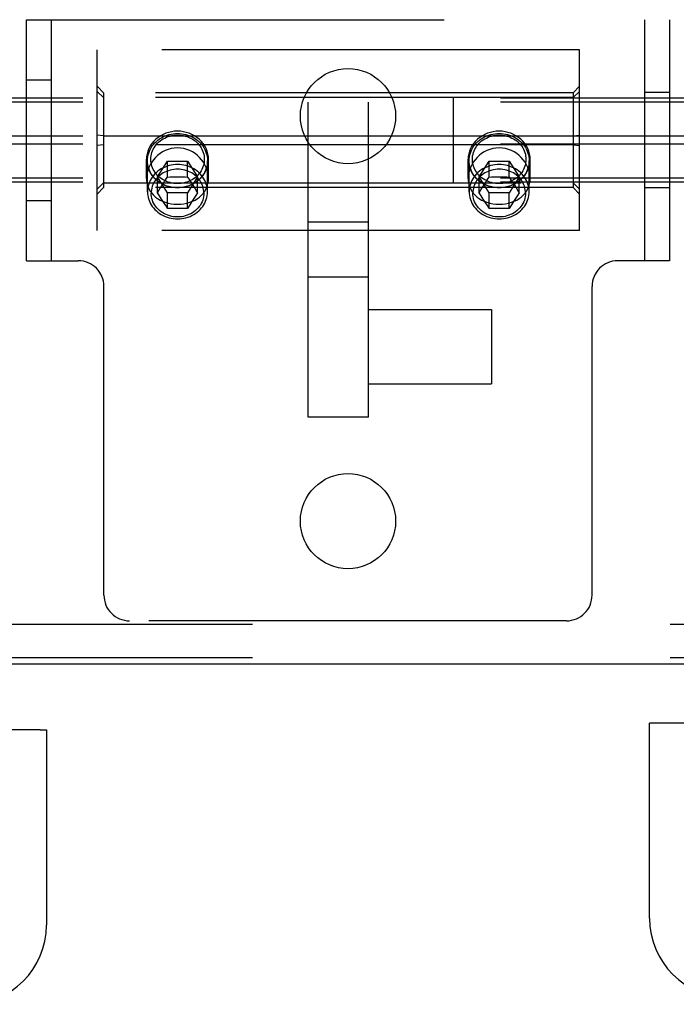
# Model space of a CAD drawing. Header units: inches. Extents: x 0 to 236, y 0 to 153.
# Tile 71 of 95: x 90.84 to 92.88, y 110.48 to 113.54. Entities that reach past the tile are written whole.
import ezdxf

# ---------------------------------------------------------------- set-up
doc = ezdxf.new("R2010")
doc.units = ezdxf.units.IN
doc.header["$LTSCALE"] = 12.986111
doc.header["$MEASUREMENT"] = 0
doc.linetypes.add('HIDDEN', pattern=[0.2, 0.1, -0.1])
doc.layers.get('0').update_dxf_attribs({"linetype": 'CONTINUOUS'})
for name, color, linetype in [('DEFAULT_2', 8, 'HIDDEN'), ('DOOR_2_ASSEMBLY', 7, 'CONTINUOUS'), ('DOOR_3_ASSEMBLY', 7, 'CONTINUOUS')]:
    doc.layers.add(name, color=color, linetype=linetype)

msp = doc.modelspace()

# ---------------------------------------------------------------- linework, layer by layer
at = {"color": 7, "linetype": 'Continuous'}
msp.add_line((171.0508, 111.5355), (53.1758, 111.5355), dxfattribs=at)
at = {"layer": 'DEFAULT_2', "color": 8, "linetype": 'HIDDEN'}
for p, q in [((90.8633, 112.7905), (90.8633, 113.5405)), ((90.8633, 113.5405), (92.8633, 113.5405)), ((90.9413, 112.7905), (90.9413, 113.5405)), ((92.7853, 113.5405), (92.7853, 112.7905)), ((92.8633, 113.5405), (92.8633, 112.7905)), ((91.0833, 112.8845), (91.0833, 113.4465)), ((92.5833, 113.4465), (91.0833, 113.4465)), ((92.5833, 112.8845), (92.5833, 113.4465)), ((90.8633, 113.353), (90.9413, 113.353)), ((91.1033, 113.3125), (91.0833, 113.3335)), ((92.5633, 113.3125), (92.5833, 113.3335)), ((91.1033, 113.2984), (91.0833, 113.3173)), ((91.1033, 113.3125), (91.1033, 113.0185)), ((92.5633, 113.3125), (91.1033, 113.3125)), ((92.5633, 113.2984), (92.5833, 113.3173)), ((92.5633, 113.3125), (92.5633, 113.0185)), ((92.8633, 113.3135), (92.7853, 113.3135)), ((135.1913, 113.2966), (53.1133, 113.2966)), ((135.1913, 113.284), (53.1133, 113.284)), ((92.5633, 113.2984), (91.1033, 113.2984)), ((91.7396, 112.3037), (91.7396, 113.2842)), ((91.9271, 112.3037), (91.9271, 113.2842)), ((92.1913, 113.0349), (92.1913, 113.2966)), ((135.1913, 113.1783), (53.1133, 113.1783)), ((91.1033, 113.1796), (91.0833, 113.1816)), ((91.1033, 113.1796), (92.5633, 113.1796)), ((92.5633, 113.1796), (92.5833, 113.1816)), ((135.1913, 113.1532), (53.1133, 113.1532)), ((91.1033, 113.1513), (91.0833, 113.1493)), ((92.5633, 113.1513), (91.1033, 113.1513)), ((92.5633, 113.1513), (92.5833, 113.1493)), ((91.2368, 113.0467), (91.2368, 113.1061)), ((91.2401, 113.0053), (91.2401, 113.1019)), ((91.271, 113.0512), (91.3021, 113.1001)), ((91.3021, 113.051), (91.3021, 113.1001)), ((91.3021, 113.1001), (91.3645, 113.1001)), ((91.3645, 113.051), (91.3645, 113.1001)), ((91.3645, 113.1001), (91.3957, 113.0512)), ((91.4266, 113.0053), (91.4266, 113.1019)), ((91.4298, 113.0467), (91.4298, 113.1061)), ((92.2368, 113.0467), (92.2368, 113.1061)), ((92.2401, 113.0053), (92.2401, 113.1019)), ((92.271, 113.0512), (92.3021, 113.1001)), ((92.3021, 113.051), (92.3021, 113.1001)), ((92.3021, 113.1001), (92.3645, 113.1001)), ((92.3645, 113.051), (92.3645, 113.1001)), ((92.3645, 113.1001), (92.3957, 113.0512)), ((92.4266, 113.0053), (92.4266, 113.1019)), ((92.4298, 113.0467), (92.4298, 113.1061)), ((135.1913, 113.0475), (53.1133, 113.0475)), ((135.1913, 113.0349), (53.1133, 113.0349)), ((91.1033, 113.0326), (91.0833, 113.0137)), ((91.1033, 113.0326), (92.5633, 113.0326)), ((91.271, 113.0021), (91.271, 113.0512)), ((91.3021, 113.0022), (91.271, 113.0512)), ((91.2816, 113.0191), (91.2873, 113.0281)), ((91.2873, 113.0281), (91.2932, 113.0373)), ((91.2932, 113.0373), (91.2984, 113.0453)), ((91.2984, 113.0453), (91.3021, 113.051)), ((91.3021, 113.051), (91.31, 113.0512)), ((91.31, 113.0512), (91.3177, 113.0513)), ((91.3177, 113.0513), (91.3255, 113.0513)), ((91.3255, 113.0513), (91.3333, 113.0514)), ((91.3333, 113.0514), (91.3412, 113.0513)), ((91.3412, 113.0513), (91.349, 113.0513)), ((91.349, 113.0513), (91.3567, 113.0512)), ((91.3567, 113.0512), (91.3645, 113.051)), ((91.3957, 113.0512), (91.3645, 113.0022)), ((91.3645, 113.051), (91.37, 113.0426)), ((91.37, 113.0426), (91.3765, 113.0324)), ((91.3765, 113.0324), (91.3829, 113.0225)), ((91.3957, 113.0021), (91.3957, 113.0512)), ((92.271, 113.0021), (92.271, 113.0512)), ((92.3021, 113.0022), (92.271, 113.0512)), ((92.2816, 113.0191), (92.2873, 113.0281)), ((92.2873, 113.0281), (92.2932, 113.0373)), ((92.2932, 113.0373), (92.2984, 113.0453)), ((92.2984, 113.0453), (92.3021, 113.051)), ((92.3021, 113.051), (92.31, 113.0512)), ((92.31, 113.0512), (92.3177, 113.0513)), ((92.3177, 113.0513), (92.3255, 113.0513)), ((92.3255, 113.0513), (92.3333, 113.0514)), ((92.3333, 113.0514), (92.3412, 113.0513)), ((92.3412, 113.0513), (92.349, 113.0513)), ((92.349, 113.0513), (92.3567, 113.0512)), ((92.3567, 113.0512), (92.3645, 113.051)), ((92.3957, 113.0512), (92.3645, 113.0022)), ((92.3645, 113.051), (92.37, 113.0426)), ((92.37, 113.0426), (92.3765, 113.0324)), ((92.3765, 113.0324), (92.3829, 113.0225)), ((92.3957, 113.0021), (92.3957, 113.0512)), ((92.5633, 113.0326), (92.5833, 113.0137)), ((91.1033, 113.0185), (91.0833, 112.9975)), ((92.5633, 113.0185), (91.1033, 113.0185)), ((91.271, 113.0021), (91.2763, 113.0107)), ((91.2774, 112.9922), (91.271, 113.0021)), ((91.2763, 113.0107), (91.2816, 113.0191)), ((91.3021, 112.9532), (91.3021, 113.0022)), ((91.3645, 113.0022), (91.3021, 113.0022)), ((91.3645, 112.9532), (91.3645, 113.0022)), ((91.3829, 113.0225), (91.3882, 113.0141)), ((91.3882, 113.0141), (91.3935, 113.0055)), ((91.3957, 113.0021), (91.3903, 112.9939)), ((91.3935, 113.0055), (91.3957, 113.0021)), ((92.271, 113.0021), (92.2763, 113.0107)), ((92.2774, 112.9922), (92.271, 113.0021)), ((92.2763, 113.0107), (92.2816, 113.0191)), ((92.3021, 112.9532), (92.3021, 113.0022)), ((92.3645, 113.0022), (92.3021, 113.0022)), ((92.3645, 112.9532), (92.3645, 113.0022)), ((92.3829, 113.0225), (92.3882, 113.0141)), ((92.3882, 113.0141), (92.3935, 113.0055)), ((92.3957, 113.0021), (92.3903, 112.9939)), ((92.3935, 113.0055), (92.3957, 113.0021)), ((92.5633, 113.0185), (92.5833, 112.9975)), ((92.8633, 113.0175), (92.7853, 113.0175)), ((90.8633, 112.978), (90.9413, 112.978)), ((91.2838, 112.9823), (91.2774, 112.9922)), ((91.2901, 112.9724), (91.2838, 112.9823)), ((91.2966, 112.962), (91.2901, 112.9724)), ((91.3717, 112.9648), (91.3645, 112.9532)), ((91.378, 112.9746), (91.3717, 112.9648)), ((91.3839, 112.984), (91.378, 112.9746)), ((91.3903, 112.9939), (91.3839, 112.984)), ((92.2838, 112.9823), (92.2774, 112.9922)), ((92.2901, 112.9724), (92.2838, 112.9823)), ((92.2966, 112.962), (92.2901, 112.9724)), ((92.3717, 112.9648), (92.3645, 112.9532)), ((92.378, 112.9746), (92.3717, 112.9648)), ((92.3839, 112.984), (92.378, 112.9746)), ((92.3903, 112.9939), (92.3839, 112.984)), ((91.3021, 112.9532), (91.2966, 112.962)), ((91.31, 112.9533), (91.3021, 112.9532)), ((91.3177, 112.9534), (91.31, 112.9533)), ((91.3255, 112.9535), (91.3177, 112.9534)), ((91.3333, 112.9535), (91.3255, 112.9535)), ((91.3412, 112.9535), (91.3333, 112.9535)), ((91.349, 112.9534), (91.3412, 112.9535)), ((91.3567, 112.9533), (91.349, 112.9534)), ((91.3645, 112.9532), (91.3567, 112.9533)), ((92.3021, 112.9532), (92.2966, 112.962)), ((92.31, 112.9533), (92.3021, 112.9532)), ((92.3177, 112.9534), (92.31, 112.9533)), ((92.3255, 112.9535), (92.3177, 112.9534)), ((92.3333, 112.9535), (92.3255, 112.9535)), ((92.3412, 112.9535), (92.3333, 112.9535)), ((92.349, 112.9534), (92.3412, 112.9535)), ((92.3567, 112.9533), (92.349, 112.9534)), ((92.3645, 112.9532), (92.3567, 112.9533)), ((91.9271, 112.9108), (91.7396, 112.9108)), ((92.5833, 112.8845), (91.0833, 112.8845)), ((90.8633, 112.7905), (91.0243, 112.7905)), ((92.8633, 112.7905), (92.7023, 112.7905)), ((91.9271, 112.7395), (91.7396, 112.7395)), ((91.1043, 111.7505), (91.1043, 112.7105)), ((92.6223, 111.7505), (92.6223, 112.7105)), ((91.9271, 112.6392), (92.3091, 112.6392)), ((92.3091, 112.6392), (92.3091, 112.4082)), ((91.9271, 112.4082), (92.3091, 112.4082)), ((91.9271, 112.3037), (91.7396, 112.3037)), ((90.2673, 111.6605), (93.4593, 111.6605)), ((92.5423, 111.6705), (91.1843, 111.6705)), ((90.2673, 111.5565), (93.4593, 111.5565))]:
    msp.add_line(p, q, dxfattribs=at)
for points in [[(91.281, 113.1796), (91.2732, 113.1745), (91.266, 113.1688), (91.2594, 113.1624), (91.2536, 113.1554), (91.2486, 113.148), (91.2444, 113.1401), (91.2411, 113.1319), (91.2387, 113.1235), (91.2373, 113.1148), (91.2368, 113.1061)], [(91.2401, 113.1019), (91.2403, 113.1079), (91.241, 113.1139), (91.2422, 113.1199), (91.2439, 113.1257), (91.246, 113.1314), (91.2485, 113.137), (91.2515, 113.1424), (91.2549, 113.1476), (91.2587, 113.1526), (91.2629, 113.1573), (91.2674, 113.1617), (91.2723, 113.1658), (91.2775, 113.1696), (91.283, 113.173), (91.2887, 113.1761), (91.2947, 113.1788), (91.3008, 113.1811), (91.3072, 113.183), (91.3136, 113.1845), (91.3201, 113.1855), (91.3267, 113.1862), (91.3333, 113.1864)], [(91.3333, 113.0307), (91.3274, 113.0309), (91.3216, 113.0314), (91.3157, 113.0324), (91.31, 113.0337), (91.3043, 113.0354), (91.2988, 113.0374), (91.2935, 113.0398), (91.2884, 113.0426), (91.2835, 113.0457), (91.2789, 113.049), (91.2745, 113.0527), (91.2704, 113.0567), (91.2667, 113.0609), (91.2633, 113.0653), (91.2603, 113.0699), (91.2576, 113.0747), (91.2553, 113.0797), (91.2534, 113.0848), (91.252, 113.0901), (91.2509, 113.0954), (91.2503, 113.1007), (91.2501, 113.1061), (91.2503, 113.1115), (91.2509, 113.1169), (91.252, 113.1222), (91.2534, 113.1274), (91.2553, 113.1325), (91.2576, 113.1375), (91.2603, 113.1423), (91.2633, 113.1469), (91.2667, 113.1514), (91.2704, 113.1556), (91.2745, 113.1595), (91.2789, 113.1632), (91.2835, 113.1666), (91.2884, 113.1696), (91.2935, 113.1724), (91.2988, 113.1748), (91.3043, 113.1768), (91.31, 113.1785), (91.3157, 113.1799), (91.3216, 113.1808), (91.3274, 113.1814), (91.3333, 113.1816)], [(91.3333, 113.1936), (91.3241, 113.1932), (91.315, 113.192), (91.3061, 113.19), (91.2974, 113.1873), (91.289, 113.1838), (91.281, 113.1796)], [(91.3856, 113.1796), (91.3776, 113.1838), (91.3693, 113.1873), (91.3606, 113.19), (91.3516, 113.192), (91.3426, 113.1932), (91.3333, 113.1936)], [(91.3333, 113.1864), (91.3399, 113.1862), (91.3465, 113.1855), (91.353, 113.1845), (91.3595, 113.183), (91.3658, 113.1811), (91.3719, 113.1788), (91.3779, 113.1761), (91.3837, 113.173), (91.3891, 113.1696), (91.3943, 113.1658), (91.3992, 113.1617), (91.4037, 113.1573), (91.4079, 113.1526), (91.4117, 113.1476), (91.4151, 113.1424), (91.4181, 113.137), (91.4207, 113.1314), (91.4228, 113.1257), (91.4244, 113.1199), (91.4256, 113.1139), (91.4263, 113.1079), (91.4266, 113.1019)], [(91.3333, 113.1816), (91.3392, 113.1814), (91.3451, 113.1808), (91.3509, 113.1799), (91.3567, 113.1785), (91.3623, 113.1768), (91.3678, 113.1748), (91.3731, 113.1724), (91.3783, 113.1696), (91.3831, 113.1666), (91.3878, 113.1632), (91.3921, 113.1595), (91.3962, 113.1556), (91.3999, 113.1514), (91.4033, 113.1469), (91.4064, 113.1423), (91.409, 113.1375), (91.4113, 113.1325), (91.4132, 113.1274), (91.4147, 113.1222), (91.4157, 113.1169), (91.4164, 113.1115), (91.4166, 113.1061), (91.4164, 113.1007), (91.4157, 113.0954), (91.4147, 113.0901), (91.4132, 113.0848), (91.4113, 113.0797), (91.409, 113.0747), (91.4064, 113.0699), (91.4033, 113.0653), (91.3999, 113.0609), (91.3962, 113.0567), (91.3921, 113.0527), (91.3878, 113.049), (91.3831, 113.0457), (91.3783, 113.0426), (91.3731, 113.0398), (91.3678, 113.0374), (91.3623, 113.0354), (91.3567, 113.0337), (91.3509, 113.0324), (91.3451, 113.0314), (91.3392, 113.0309), (91.3333, 113.0307)], [(91.4298, 113.1061), (91.4293, 113.1148), (91.4279, 113.1235), (91.4255, 113.1319), (91.4222, 113.1401), (91.418, 113.148), (91.413, 113.1554), (91.4072, 113.1624), (91.4006, 113.1688), (91.3935, 113.1745), (91.3856, 113.1796)], [(92.281, 113.1796), (92.2732, 113.1745), (92.266, 113.1688), (92.2594, 113.1624), (92.2536, 113.1554), (92.2486, 113.148), (92.2444, 113.1401), (92.2411, 113.1319), (92.2387, 113.1235), (92.2373, 113.1148), (92.2368, 113.1061)], [(92.2401, 113.1019), (92.2403, 113.1079), (92.241, 113.1139), (92.2422, 113.1199), (92.2439, 113.1257), (92.246, 113.1314), (92.2485, 113.137), (92.2515, 113.1424), (92.2549, 113.1476), (92.2587, 113.1526), (92.2629, 113.1573), (92.2674, 113.1617), (92.2723, 113.1658), (92.2775, 113.1696), (92.283, 113.173), (92.2887, 113.1761), (92.2947, 113.1788), (92.3008, 113.1811), (92.3072, 113.183), (92.3136, 113.1845), (92.3201, 113.1855), (92.3267, 113.1862), (92.3333, 113.1864)], [(92.3333, 113.0307), (92.3274, 113.0309), (92.3216, 113.0314), (92.3157, 113.0324), (92.31, 113.0337), (92.3043, 113.0354), (92.2988, 113.0374), (92.2935, 113.0398), (92.2884, 113.0426), (92.2835, 113.0457), (92.2789, 113.049), (92.2745, 113.0527), (92.2704, 113.0567), (92.2667, 113.0609), (92.2633, 113.0653), (92.2603, 113.0699), (92.2576, 113.0747), (92.2553, 113.0797), (92.2534, 113.0848), (92.252, 113.0901), (92.2509, 113.0954), (92.2503, 113.1007), (92.2501, 113.1061), (92.2503, 113.1115), (92.2509, 113.1169), (92.252, 113.1222), (92.2534, 113.1274), (92.2553, 113.1325), (92.2576, 113.1375), (92.2603, 113.1423), (92.2633, 113.1469), (92.2667, 113.1514), (92.2704, 113.1556), (92.2745, 113.1595), (92.2789, 113.1632), (92.2835, 113.1666), (92.2884, 113.1696), (92.2935, 113.1724), (92.2988, 113.1748), (92.3043, 113.1768), (92.31, 113.1785), (92.3157, 113.1799), (92.3216, 113.1808), (92.3274, 113.1814), (92.3333, 113.1816)], [(92.3333, 113.1936), (92.3241, 113.1932), (92.315, 113.192), (92.3061, 113.19), (92.2974, 113.1873), (92.289, 113.1838), (92.281, 113.1796)], [(92.3856, 113.1796), (92.3776, 113.1838), (92.3693, 113.1873), (92.3606, 113.19), (92.3516, 113.192), (92.3426, 113.1932), (92.3333, 113.1936)], [(92.3333, 113.1864), (92.3399, 113.1862), (92.3465, 113.1855), (92.353, 113.1845), (92.3595, 113.183), (92.3658, 113.1811), (92.3719, 113.1788), (92.3779, 113.1761), (92.3837, 113.173), (92.3891, 113.1696), (92.3943, 113.1658), (92.3992, 113.1617), (92.4037, 113.1573), (92.4079, 113.1526), (92.4117, 113.1476), (92.4151, 113.1424), (92.4181, 113.137), (92.4207, 113.1314), (92.4228, 113.1257), (92.4244, 113.1199), (92.4256, 113.1139), (92.4263, 113.1079), (92.4266, 113.1019)], [(92.3333, 113.1816), (92.3392, 113.1814), (92.3451, 113.1808), (92.3509, 113.1799), (92.3567, 113.1785), (92.3623, 113.1768), (92.3678, 113.1748), (92.3731, 113.1724), (92.3783, 113.1696), (92.3831, 113.1666), (92.3878, 113.1632), (92.3921, 113.1595), (92.3962, 113.1556), (92.3999, 113.1514), (92.4033, 113.1469), (92.4064, 113.1423), (92.409, 113.1375), (92.4113, 113.1325), (92.4132, 113.1274), (92.4147, 113.1222), (92.4157, 113.1169), (92.4164, 113.1115), (92.4166, 113.1061), (92.4164, 113.1007), (92.4157, 113.0954), (92.4147, 113.0901), (92.4132, 113.0848), (92.4113, 113.0797), (92.409, 113.0747), (92.4064, 113.0699), (92.4033, 113.0653), (92.3999, 113.0609), (92.3962, 113.0567), (92.3921, 113.0527), (92.3878, 113.049), (92.3831, 113.0457), (92.3783, 113.0426), (92.3731, 113.0398), (92.3678, 113.0374), (92.3623, 113.0354), (92.3567, 113.0337), (92.3509, 113.0324), (92.3451, 113.0314), (92.3392, 113.0309), (92.3333, 113.0307)], [(92.4298, 113.1061), (92.4293, 113.1148), (92.4279, 113.1235), (92.4255, 113.1319), (92.4222, 113.1401), (92.418, 113.148), (92.413, 113.1554), (92.4072, 113.1624), (92.4006, 113.1688), (92.3935, 113.1745), (92.3856, 113.1796)], [(91.3333, 113.1414), (91.3233, 113.1408), (91.3137, 113.1393), (91.3043, 113.1367), (91.2953, 113.1332), (91.2868, 113.1289), (91.2789, 113.1238), (91.2714, 113.118), (91.2646, 113.1116), (91.2584, 113.1047), (91.2529, 113.0972), (91.2481, 113.0893), (91.2441, 113.0811), (91.241, 113.0727), (91.2387, 113.0641), (91.2373, 113.0554), (91.2368, 113.0467)], [(91.4298, 113.0467), (91.4294, 113.0554), (91.428, 113.064), (91.4257, 113.0726), (91.4225, 113.0811), (91.4185, 113.0893), (91.4138, 113.0972), (91.4082, 113.1047), (91.402, 113.1117), (91.3952, 113.1181), (91.3878, 113.1238), (91.3798, 113.1289), (91.3714, 113.1332), (91.3624, 113.1367), (91.3529, 113.1393), (91.3433, 113.1408), (91.3333, 113.1414)], [(92.3333, 113.1414), (92.3233, 113.1408), (92.3137, 113.1393), (92.3043, 113.1367), (92.2953, 113.1332), (92.2868, 113.1289), (92.2789, 113.1238), (92.2714, 113.118), (92.2646, 113.1116), (92.2584, 113.1047), (92.2529, 113.0972), (92.2481, 113.0893), (92.2441, 113.0811), (92.241, 113.0727), (92.2387, 113.0641), (92.2373, 113.0554), (92.2368, 113.0467)], [(92.4298, 113.0467), (92.4294, 113.0554), (92.428, 113.064), (92.4257, 113.0726), (92.4225, 113.0811), (92.4185, 113.0893), (92.4138, 113.0972), (92.4082, 113.1047), (92.402, 113.1117), (92.3952, 113.1181), (92.3878, 113.1238), (92.3798, 113.1289), (92.3714, 113.1332), (92.3624, 113.1367), (92.3529, 113.1393), (92.3433, 113.1408), (92.3333, 113.1414)], [(91.2368, 113.1061), (91.2373, 113.0974), (91.2387, 113.0888), (91.2411, 113.0803), (91.2444, 113.0721), (91.2486, 113.0642), (91.2536, 113.0568), (91.2594, 113.0498), (91.2674, 113.0421)], [(91.2629, 113.0465), (91.2587, 113.0512), (91.2549, 113.0562), (91.2515, 113.0613), (91.2485, 113.0667), (91.246, 113.0723), (91.2439, 113.0781), (91.2422, 113.0839), (91.241, 113.0898), (91.2403, 113.0958), (91.2401, 113.1019)], [(91.3333, 113.0898), (91.3267, 113.0896), (91.32, 113.089), (91.3135, 113.0879), (91.307, 113.0864), (91.3007, 113.0845), (91.2946, 113.0822), (91.2886, 113.0795), (91.2829, 113.0764), (91.2774, 113.073), (91.2723, 113.0692), (91.2674, 113.0651), (91.2628, 113.0607), (91.2587, 113.056), (91.2549, 113.051), (91.2515, 113.0458), (91.2485, 113.0404), (91.2459, 113.0349), (91.2438, 113.0291), (91.2422, 113.0233), (91.241, 113.0173), (91.2403, 113.0114), (91.2401, 113.0053)], [(91.4266, 113.0053), (91.4263, 113.0114), (91.4256, 113.0173), (91.4244, 113.0233), (91.4228, 113.0291), (91.4207, 113.0349), (91.4181, 113.0404), (91.4152, 113.0458), (91.4118, 113.051), (91.408, 113.056), (91.4038, 113.0607), (91.3993, 113.0651), (91.3944, 113.0692), (91.3892, 113.073), (91.3837, 113.0764), (91.378, 113.0795), (91.3721, 113.0822), (91.3659, 113.0845), (91.3596, 113.0864), (91.3531, 113.0879), (91.3466, 113.089), (91.34, 113.0896), (91.3333, 113.0898)], [(91.4266, 113.1019), (91.4263, 113.0958), (91.4256, 113.0898), (91.4244, 113.0839), (91.4228, 113.0781), (91.4207, 113.0723), (91.4181, 113.0667), (91.4151, 113.0613), (91.4117, 113.0562), (91.4079, 113.0512), (91.4037, 113.0465)], [(91.4072, 113.0498), (91.413, 113.0568), (91.418, 113.0642), (91.4222, 113.0721), (91.4255, 113.0803), (91.4279, 113.0888), (91.4293, 113.0974), (91.4298, 113.1061)], [(92.2368, 113.1061), (92.2373, 113.0974), (92.2387, 113.0888), (92.2411, 113.0803), (92.2444, 113.0721), (92.2486, 113.0642), (92.2536, 113.0568), (92.2594, 113.0498), (92.2674, 113.0421)], [(92.2629, 113.0465), (92.2587, 113.0512), (92.2549, 113.0562), (92.2515, 113.0613), (92.2485, 113.0667), (92.246, 113.0723), (92.2439, 113.0781), (92.2422, 113.0839), (92.241, 113.0898), (92.2403, 113.0958), (92.2401, 113.1019)], [(92.3333, 113.0898), (92.3267, 113.0896), (92.32, 113.089), (92.3135, 113.0879), (92.307, 113.0864), (92.3007, 113.0845), (92.2946, 113.0822), (92.2886, 113.0795), (92.2829, 113.0764), (92.2774, 113.073), (92.2723, 113.0692), (92.2674, 113.0651), (92.2628, 113.0607), (92.2587, 113.056), (92.2549, 113.051), (92.2515, 113.0458), (92.2485, 113.0404), (92.2459, 113.0349), (92.2438, 113.0291), (92.2422, 113.0233), (92.241, 113.0173), (92.2403, 113.0114), (92.2401, 113.0053)], [(92.4266, 113.0053), (92.4263, 113.0114), (92.4256, 113.0173), (92.4244, 113.0233), (92.4228, 113.0291), (92.4207, 113.0349), (92.4181, 113.0404), (92.4152, 113.0458), (92.4118, 113.051), (92.408, 113.056), (92.4038, 113.0607), (92.3993, 113.0651), (92.3944, 113.0692), (92.3892, 113.073), (92.3837, 113.0764), (92.378, 113.0795), (92.3721, 113.0822), (92.3659, 113.0845), (92.3596, 113.0864), (92.3531, 113.0879), (92.3466, 113.089), (92.34, 113.0896), (92.3333, 113.0898)], [(92.4266, 113.1019), (92.4263, 113.0958), (92.4256, 113.0898), (92.4244, 113.0839), (92.4228, 113.0781), (92.4207, 113.0723), (92.4181, 113.0667), (92.4151, 113.0613), (92.4117, 113.0562), (92.4079, 113.0512), (92.4037, 113.0465)], [(92.4072, 113.0498), (92.413, 113.0568), (92.418, 113.0642), (92.4222, 113.0721), (92.4255, 113.0803), (92.4279, 113.0888), (92.4293, 113.0974), (92.4298, 113.1061)], [(91.3333, 113.0754), (91.3275, 113.0752), (91.3217, 113.0746), (91.3159, 113.0737), (91.3102, 113.0724), (91.3047, 113.0707), (91.2993, 113.0687), (91.2941, 113.0663), (91.289, 113.0636), (91.2842, 113.0606), (91.2797, 113.0573), (91.2754, 113.0536), (91.2714, 113.0498), (91.2677, 113.0456), (91.2644, 113.0413), (91.2614, 113.0367), (91.2588, 113.032), (91.2565, 113.0271), (91.2547, 113.0221), (91.2533, 113.0169), (91.2522, 113.0117), (91.2516, 113.0064), (91.2514, 113.0011)], [(91.4153, 113.0011), (91.415, 113.0064), (91.4144, 113.0117), (91.4134, 113.0169), (91.4119, 113.0221), (91.4101, 113.0271), (91.4079, 113.032), (91.4052, 113.0367), (91.4023, 113.0413), (91.3989, 113.0456), (91.3952, 113.0498), (91.3913, 113.0536), (91.387, 113.0573), (91.3824, 113.0606), (91.3776, 113.0636), (91.3726, 113.0663), (91.3674, 113.0687), (91.362, 113.0707), (91.3564, 113.0724), (91.3507, 113.0737), (91.345, 113.0746), (91.3392, 113.0752), (91.3333, 113.0754)], [(92.3333, 113.0754), (92.3275, 113.0752), (92.3217, 113.0746), (92.3159, 113.0737), (92.3102, 113.0724), (92.3047, 113.0707), (92.2993, 113.0687), (92.2941, 113.0663), (92.289, 113.0636), (92.2842, 113.0606), (92.2797, 113.0573), (92.2754, 113.0536), (92.2714, 113.0498), (92.2677, 113.0456), (92.2644, 113.0413), (92.2614, 113.0367), (92.2588, 113.032), (92.2565, 113.0271), (92.2547, 113.0221), (92.2533, 113.0169), (92.2522, 113.0117), (92.2516, 113.0064), (92.2514, 113.0011)], [(92.4153, 113.0011), (92.415, 113.0064), (92.4144, 113.0117), (92.4134, 113.0169), (92.4119, 113.0221), (92.4101, 113.0271), (92.4079, 113.032), (92.4052, 113.0367), (92.4023, 113.0413), (92.3989, 113.0456), (92.3952, 113.0498), (92.3913, 113.0536), (92.387, 113.0573), (92.3824, 113.0606), (92.3776, 113.0636), (92.3726, 113.0663), (92.3674, 113.0687), (92.362, 113.0707), (92.3564, 113.0724), (92.3507, 113.0737), (92.345, 113.0746), (92.3392, 113.0752), (92.3333, 113.0754)], [(91.2368, 113.0467), (91.2373, 113.0383), (91.2387, 113.03), (91.2409, 113.022), (91.2441, 113.0144), (91.2481, 113.0073), (91.2529, 113.0006), (91.2584, 112.9944), (91.2646, 112.9888), (91.2714, 112.9838), (91.2788, 112.9794), (91.2868, 112.9756), (91.2953, 112.9724), (91.3043, 112.9699), (91.3137, 112.968), (91.3233, 112.9669), (91.3333, 112.9665)], [(91.266, 113.0435), (91.2732, 113.0377), (91.281, 113.0326)], [(91.3333, 113.0174), (91.3267, 113.0176), (91.3201, 113.0182), (91.3136, 113.0193), (91.3072, 113.0208), (91.3008, 113.0227), (91.2947, 113.025), (91.2887, 113.0277), (91.283, 113.0307), (91.2775, 113.0342), (91.2723, 113.038), (91.2674, 113.0421)], [(91.281, 113.0326), (91.289, 113.0284), (91.2974, 113.0249), (91.3061, 113.0222), (91.315, 113.0202), (91.3241, 113.0191), (91.3333, 113.0187)], [(91.4072, 113.0498), (91.3992, 113.0421), (91.3943, 113.038), (91.3891, 113.0342), (91.3837, 113.0307), (91.3779, 113.0277), (91.3719, 113.025), (91.3658, 113.0227), (91.3595, 113.0208), (91.353, 113.0193), (91.3465, 113.0182), (91.3399, 113.0176), (91.3333, 113.0174)], [(91.3333, 112.9665), (91.3433, 112.9669), (91.353, 112.968), (91.3624, 112.9699), (91.3714, 112.9724), (91.3799, 112.9756), (91.3878, 112.9794), (91.3952, 112.9838), (91.4021, 112.9889), (91.4083, 112.9945), (91.4138, 113.0006), (91.4186, 113.0073), (91.4225, 113.0144), (91.4257, 113.022), (91.428, 113.03), (91.4294, 113.0382), (91.4298, 113.0467)], [(91.3333, 113.0187), (91.3426, 113.0191), (91.3516, 113.0202), (91.3606, 113.0222), (91.3693, 113.0249), (91.3776, 113.0284), (91.3856, 113.0326)], [(91.3856, 113.0326), (91.3935, 113.0377), (91.4006, 113.0435)], [(92.2368, 113.0467), (92.2373, 113.0383), (92.2387, 113.03), (92.2409, 113.022), (92.2441, 113.0144), (92.2481, 113.0073), (92.2529, 113.0006), (92.2584, 112.9944), (92.2646, 112.9888), (92.2714, 112.9838), (92.2788, 112.9794), (92.2868, 112.9756), (92.2953, 112.9724), (92.3043, 112.9699), (92.3137, 112.968), (92.3233, 112.9669), (92.3333, 112.9665)], [(92.266, 113.0435), (92.2732, 113.0377), (92.281, 113.0326)], [(92.3333, 113.0174), (92.3267, 113.0176), (92.3201, 113.0182), (92.3136, 113.0193), (92.3072, 113.0208), (92.3008, 113.0227), (92.2947, 113.025), (92.2887, 113.0277), (92.283, 113.0307), (92.2775, 113.0342), (92.2723, 113.038), (92.2674, 113.0421)], [(92.281, 113.0326), (92.289, 113.0284), (92.2974, 113.0249), (92.3061, 113.0222), (92.315, 113.0202), (92.3241, 113.0191), (92.3333, 113.0187)], [(92.4072, 113.0498), (92.3992, 113.0421), (92.3943, 113.038), (92.3891, 113.0342), (92.3837, 113.0307), (92.3779, 113.0277), (92.3719, 113.025), (92.3658, 113.0227), (92.3595, 113.0208), (92.353, 113.0193), (92.3465, 113.0182), (92.3399, 113.0176), (92.3333, 113.0174)], [(92.3333, 112.9665), (92.3433, 112.9669), (92.353, 112.968), (92.3624, 112.9699), (92.3714, 112.9724), (92.3799, 112.9756), (92.3878, 112.9794), (92.3952, 112.9838), (92.4021, 112.9889), (92.4083, 112.9945), (92.4138, 113.0006), (92.4186, 113.0073), (92.4225, 113.0144), (92.4257, 113.022), (92.428, 113.03), (92.4294, 113.0382), (92.4298, 113.0467)], [(92.3333, 113.0187), (92.3426, 113.0191), (92.3516, 113.0202), (92.3606, 113.0222), (92.3693, 113.0249), (92.3776, 113.0284), (92.3856, 113.0326)], [(92.3856, 113.0326), (92.3935, 113.0377), (92.4006, 113.0435)], [(91.2401, 113.0053), (91.2403, 112.9993), (91.241, 112.9933), (91.2422, 112.9874), (91.2438, 112.9815), (91.2459, 112.9758), (91.2485, 112.9702), (91.2515, 112.9648), (91.2549, 112.9596), (91.2587, 112.9547), (91.2628, 112.95), (91.2674, 112.9456), (91.2723, 112.9415), (91.2774, 112.9377), (91.2829, 112.9342), (91.2886, 112.9311), (91.2946, 112.9284), (91.3007, 112.9261), (91.307, 112.9242), (91.3135, 112.9227), (91.32, 112.9217), (91.3267, 112.921), (91.3333, 112.9208)], [(91.4153, 113.0011), (91.415, 112.9956), (91.4143, 112.9901), (91.4132, 112.9846), (91.4116, 112.9792), (91.4096, 112.974), (91.4071, 112.9689), (91.4043, 112.964), (91.401, 112.9593), (91.3974, 112.9548), (91.3934, 112.9506), (91.3891, 112.9467), (91.3844, 112.9431), (91.3795, 112.9398), (91.3743, 112.9368), (91.3689, 112.9342), (91.3633, 112.932), (91.3575, 112.9302), (91.3516, 112.9287), (91.3455, 112.9277), (91.3394, 112.9271), (91.3333, 112.9269), (91.3272, 112.9271), (91.3211, 112.9277), (91.3151, 112.9287), (91.3092, 112.9302), (91.3034, 112.932), (91.2978, 112.9342), (91.2923, 112.9368), (91.2872, 112.9398), (91.2822, 112.9431), (91.2776, 112.9467), (91.2733, 112.9506), (91.2693, 112.9548), (91.2656, 112.9593), (91.2624, 112.964), (91.2595, 112.9689), (91.257, 112.974), (91.255, 112.9792), (91.2534, 112.9846), (91.2523, 112.9901), (91.2516, 112.9956), (91.2514, 113.0011)], [(91.3333, 112.9208), (91.34, 112.921), (91.3466, 112.9217), (91.3531, 112.9227), (91.3596, 112.9242), (91.3659, 112.9261), (91.3721, 112.9284), (91.378, 112.9311), (91.3837, 112.9342), (91.3892, 112.9377), (91.3944, 112.9415), (91.3993, 112.9456), (91.4038, 112.95), (91.408, 112.9547), (91.4118, 112.9596), (91.4152, 112.9648), (91.4181, 112.9702), (91.4207, 112.9758), (91.4228, 112.9815), (91.4244, 112.9874), (91.4256, 112.9933), (91.4263, 112.9993), (91.4266, 113.0053)], [(92.2401, 113.0053), (92.2403, 112.9993), (92.241, 112.9933), (92.2422, 112.9874), (92.2438, 112.9815), (92.2459, 112.9758), (92.2485, 112.9702), (92.2515, 112.9648), (92.2549, 112.9596), (92.2587, 112.9547), (92.2628, 112.95), (92.2674, 112.9456), (92.2723, 112.9415), (92.2774, 112.9377), (92.2829, 112.9342), (92.2886, 112.9311), (92.2946, 112.9284), (92.3007, 112.9261), (92.307, 112.9242), (92.3135, 112.9227), (92.32, 112.9217), (92.3267, 112.921), (92.3333, 112.9208)], [(92.4153, 113.0011), (92.415, 112.9956), (92.4143, 112.9901), (92.4132, 112.9846), (92.4116, 112.9792), (92.4096, 112.974), (92.4071, 112.9689), (92.4043, 112.964), (92.401, 112.9593), (92.3974, 112.9548), (92.3934, 112.9506), (92.3891, 112.9467), (92.3844, 112.9431), (92.3795, 112.9398), (92.3743, 112.9368), (92.3689, 112.9342), (92.3633, 112.932), (92.3575, 112.9302), (92.3516, 112.9287), (92.3455, 112.9277), (92.3394, 112.9271), (92.3333, 112.9269), (92.3272, 112.9271), (92.3211, 112.9277), (92.3151, 112.9287), (92.3092, 112.9302), (92.3034, 112.932), (92.2978, 112.9342), (92.2923, 112.9368), (92.2872, 112.9398), (92.2822, 112.9431), (92.2776, 112.9467), (92.2733, 112.9506), (92.2693, 112.9548), (92.2656, 112.9593), (92.2624, 112.964), (92.2595, 112.9689), (92.257, 112.974), (92.255, 112.9792), (92.2534, 112.9846), (92.2523, 112.9901), (92.2516, 112.9956), (92.2514, 113.0011)], [(92.3333, 112.9208), (92.34, 112.921), (92.3466, 112.9217), (92.3531, 112.9227), (92.3596, 112.9242), (92.3659, 112.9261), (92.3721, 112.9284), (92.378, 112.9311), (92.3837, 112.9342), (92.3892, 112.9377), (92.3944, 112.9415), (92.3993, 112.9456), (92.4038, 112.95), (92.408, 112.9547), (92.4118, 112.9596), (92.4152, 112.9648), (92.4181, 112.9702), (92.4207, 112.9758), (92.4228, 112.9815), (92.4244, 112.9874), (92.4256, 112.9933), (92.4263, 112.9993), (92.4266, 113.0053)]]:
    msp.add_lwpolyline(points, dxfattribs=at)
for centre in [(91.8633, 113.2405), (91.8633, 111.9805)]:
    msp.add_circle(centre, 0.148, dxfattribs=at)
for centre, start, end in [((91.0243, 112.7105), 0, 90), ((92.7023, 112.7105), 90, 180), ((91.1843, 111.7505), 180, 270), ((92.5423, 111.7505), 270, 360)]:
    msp.add_arc(centre, 0.08, start, end, dxfattribs=at)
at = {"layer": 'DOOR_2_ASSEMBLY', "color": 3, "linetype": 'Continuous'}
for p, q in [((92.8008, 110.745), (92.8008, 111.3525)), ((129.7183, 111.3525), (92.8208, 111.3525))]:
    msp.add_line(p, q, dxfattribs=at)
at = {"layer": 'DOOR_2_ASSEMBLY', "color": 7, "linetype": 'Continuous'}
msp.add_line((92.8208, 111.3525), (92.8008, 111.3525), dxfattribs=at)
at = {"layer": 'DOOR_2_ASSEMBLY', "color": 3, "linetype": 'Continuous'}
msp.add_arc((93.0473, 110.745), 0.2465, 180, 270, dxfattribs=at)
at = {"layer": 'DOOR_3_ASSEMBLY', "color": 3, "linetype": 'Continuous'}
for p, q in [((90.9058, 111.3315), (54.0083, 111.3315)), ((90.9258, 111.3315), (90.9258, 110.724))]:
    msp.add_line(p, q, dxfattribs=at)
at = {"layer": 'DOOR_3_ASSEMBLY', "color": 7, "linetype": 'Continuous'}
msp.add_line((90.9058, 111.3315), (90.9258, 111.3315), dxfattribs=at)
at = {"layer": 'DOOR_3_ASSEMBLY', "color": 3, "linetype": 'Continuous'}
msp.add_arc((90.6793, 110.724), 0.2465, 270, 360, dxfattribs=at)

doc.saveas('drawing.dxf')
